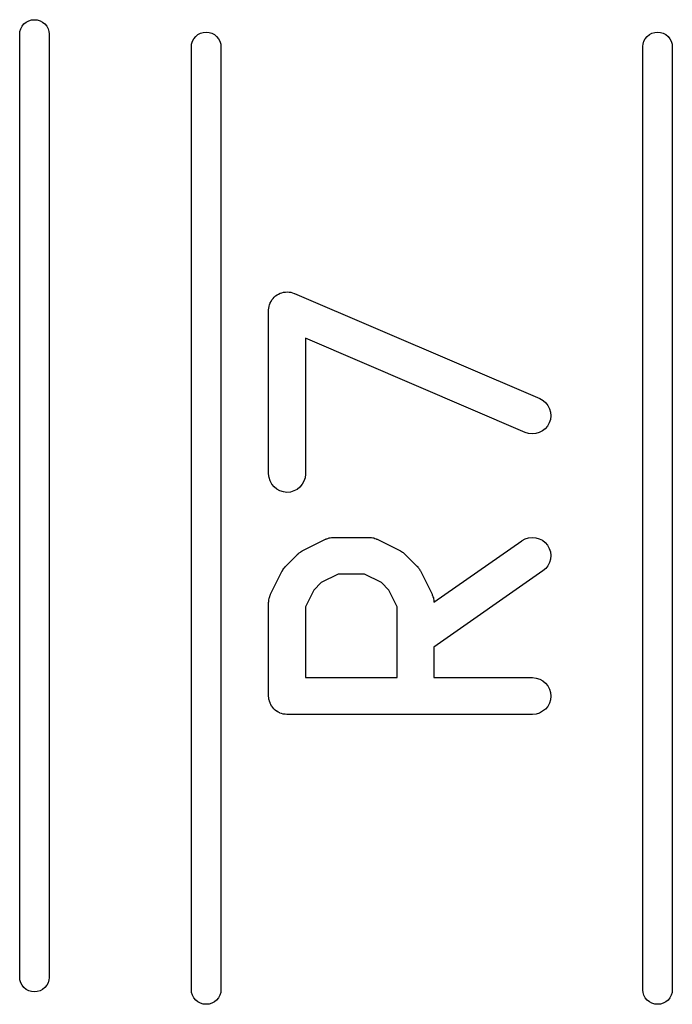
# Model space of a CAD drawing. Extents: x 1.1 to 3.55, y -2.65 to -1.25.
# Tile 10 of 17: x 2.54 to 2.64, y -2.4 to -2.25. Entities that reach past the tile are written whole.
import ezdxf

# ---------------------------------------------------------------- set-up
doc = ezdxf.new("R2010")
doc.units = 0
doc.header["$MEASUREMENT"] = 0
doc.layers.add('BLACK', color=7, linetype='CONTINUOUS')

msp = doc.modelspace()

# ---------------------------------------------------------------- linework, layer by layer
at = {"layer": 'BLACK', "linetype": 'CONTINUOUS'}
for p, q in [((2.53754, -2.24573), (2.5379, -2.24544)), ((2.5379, -2.24544), (2.53831, -2.24522)), ((2.53831, -2.24522), (2.53876, -2.24508)), ((2.53876, -2.24508), (2.53922, -2.24504)), ((2.53922, -2.24504), (2.53968, -2.24508)), ((2.53968, -2.24508), (2.54013, -2.24522)), ((2.54013, -2.24522), (2.54054, -2.24544)), ((2.54054, -2.24544), (2.5409, -2.24573)), ((2.53686, -2.24729), (2.53689, -2.24695)), ((2.53689, -2.24695), (2.53703, -2.2465)), ((2.53703, -2.2465), (2.53725, -2.24609)), ((2.53725, -2.24609), (2.53754, -2.24573)), ((2.5409, -2.24573), (2.54119, -2.24609)), ((2.54119, -2.24609), (2.54141, -2.2465)), ((2.54141, -2.2465), (2.54155, -2.24695)), ((2.54155, -2.24695), (2.54158, -2.24729)), ((2.56587, -2.24722), (2.56632, -2.24708)), ((2.56632, -2.24708), (2.56678, -2.24704)), ((2.56678, -2.24704), (2.56724, -2.24708)), ((2.56724, -2.24708), (2.56769, -2.24722)), ((2.63831, -2.24722), (2.63876, -2.24708)), ((2.63876, -2.24708), (2.63922, -2.24704)), ((2.63922, -2.24704), (2.63968, -2.24708)), ((2.63968, -2.24708), (2.64013, -2.24722)), ((2.53686, -2.39871), (2.53686, -2.24729)), ((2.54158, -2.24729), (2.54158, -2.39871)), ((2.56445, -2.24895), (2.56459, -2.2485)), ((2.56459, -2.2485), (2.56481, -2.24809)), ((2.56481, -2.24809), (2.5651, -2.24773)), ((2.5651, -2.24773), (2.56546, -2.24744)), ((2.56546, -2.24744), (2.56587, -2.24722)), ((2.56769, -2.24722), (2.5681, -2.24744)), ((2.5681, -2.24744), (2.56846, -2.24773)), ((2.56846, -2.24773), (2.56875, -2.24809)), ((2.56875, -2.24809), (2.56897, -2.2485)), ((2.56897, -2.2485), (2.56911, -2.24895)), ((2.63689, -2.24895), (2.63703, -2.2485)), ((2.63703, -2.2485), (2.63725, -2.24809)), ((2.63725, -2.24809), (2.63754, -2.24773)), ((2.63754, -2.24773), (2.6379, -2.24744)), ((2.6379, -2.24744), (2.63831, -2.24722)), ((2.64013, -2.24722), (2.64054, -2.24744)), ((2.64054, -2.24744), (2.6409, -2.24773)), ((2.6409, -2.24773), (2.64119, -2.24809)), ((2.64119, -2.24809), (2.64141, -2.2485)), ((2.64141, -2.2485), (2.64155, -2.24895)), ((2.56442, -2.24929), (2.56445, -2.24895)), ((2.56442, -2.40071), (2.56442, -2.24929)), ((2.56911, -2.24895), (2.56914, -2.24929)), ((2.56914, -2.24929), (2.56914, -2.40071)), ((2.63686, -2.24929), (2.63689, -2.24895)), ((2.63686, -2.40071), (2.63686, -2.24929)), ((2.64155, -2.24895), (2.64158, -2.24929)), ((2.64158, -2.24929), (2.64158, -2.40071)), ((2.57734, -2.28996), (2.57752, -2.28975)), ((2.57752, -2.28975), (2.5777, -2.28954)), ((2.5777, -2.28953), (2.57771, -2.28952)), ((2.5777, -2.28954), (2.5777, -2.28953)), ((2.57771, -2.28952), (2.57793, -2.28935)), ((2.57793, -2.28935), (2.57815, -2.28918)), ((2.57815, -2.28918), (2.57816, -2.28917)), ((2.57816, -2.28917), (2.57841, -2.28904)), ((2.57816, -2.28917), (2.57816, -2.28917)), ((2.57841, -2.28904), (2.57866, -2.28891)), ((2.57866, -2.28891), (2.57867, -2.28891)), ((2.57867, -2.28891), (2.57868, -2.2889)), ((2.57868, -2.2889), (2.57894, -2.28883)), ((2.57894, -2.28883), (2.57921, -2.28875)), ((2.57921, -2.28875), (2.57922, -2.28875)), ((2.57922, -2.28875), (2.57923, -2.28874)), ((2.57923, -2.28874), (2.57951, -2.28872)), ((2.57951, -2.28872), (2.57978, -2.2887)), ((2.57978, -2.2887), (2.57979, -2.2887)), ((2.57979, -2.2887), (2.5798, -2.2887)), ((2.5798, -2.2887), (2.58008, -2.28873)), ((2.58008, -2.28873), (2.58036, -2.28876)), ((2.58036, -2.28876), (2.58037, -2.28876)), ((2.58037, -2.28876), (2.58038, -2.28876)), ((2.58038, -2.28876), (2.58064, -2.28884)), ((2.58064, -2.28884), (2.58091, -2.28893)), ((2.58091, -2.28893), (2.58092, -2.28893)), ((2.58092, -2.28893), (2.58093, -2.28893)), ((2.58093, -2.28893), (2.6203, -2.30581)), ((2.57681, -2.29159), (2.57684, -2.29131)), ((2.57684, -2.29131), (2.57687, -2.29103)), ((2.57687, -2.29103), (2.57688, -2.29102)), ((2.57688, -2.29101), (2.57697, -2.29075)), ((2.57688, -2.29102), (2.57688, -2.29101)), ((2.57697, -2.29075), (2.57705, -2.29048)), ((2.57705, -2.29048), (2.57706, -2.29047)), ((2.57705, -2.29048), (2.57705, -2.29048)), ((2.57706, -2.29047), (2.57719, -2.29023)), ((2.57719, -2.29023), (2.57733, -2.28998)), ((2.57733, -2.28997), (2.57734, -2.28996)), ((2.57733, -2.28998), (2.57733, -2.28997)), ((2.57681, -2.2916), (2.57681, -2.29159)), ((2.57681, -2.29161), (2.57681, -2.2916)), ((2.57681, -2.29165), (2.57681, -2.29161)), ((2.57681, -2.31789), (2.57681, -2.29165)), ((2.61797, -2.31124), (2.58272, -2.29613)), ((2.58272, -2.29613), (2.58272, -2.31789)), ((2.6203, -2.30581), (2.62033, -2.30582)), ((2.62033, -2.30582), (2.62084, -2.30611)), ((2.62084, -2.30611), (2.62127, -2.30648)), ((2.62127, -2.30648), (2.62163, -2.30694)), ((2.62163, -2.30694), (2.62189, -2.30745)), ((2.62189, -2.30745), (2.62204, -2.30801)), ((2.62209, -2.30858), (2.62202, -2.30916)), ((2.62204, -2.30801), (2.62209, -2.30858)), ((2.62156, -2.31021), (2.62118, -2.31065)), ((2.62184, -2.3097), (2.62156, -2.31021)), ((2.62202, -2.30916), (2.62184, -2.3097)), ((2.61852, -2.31141), (2.61797, -2.31124)), ((2.61909, -2.31147), (2.61852, -2.31141)), ((2.61967, -2.31143), (2.61909, -2.31147)), ((2.62022, -2.31127), (2.61967, -2.31143)), ((2.62073, -2.311), (2.62022, -2.31127)), ((2.62118, -2.31065), (2.62073, -2.311)), ((2.57687, -2.31847), (2.57681, -2.31789)), ((2.58272, -2.31794), (2.58265, -2.31851)), ((2.58272, -2.31789), (2.58272, -2.31794)), ((2.57703, -2.31902), (2.57687, -2.31847)), ((2.5773, -2.31953), (2.57703, -2.31902)), ((2.57767, -2.31998), (2.5773, -2.31953)), ((2.5822, -2.31956), (2.58183, -2.32)), ((2.58248, -2.31906), (2.5822, -2.31956)), ((2.58265, -2.31851), (2.58248, -2.31906)), ((2.57811, -2.32034), (2.57767, -2.31998)), ((2.57862, -2.32062), (2.57811, -2.32034)), ((2.57917, -2.32079), (2.57862, -2.32062)), ((2.57974, -2.32085), (2.57917, -2.32079)), ((2.58032, -2.3208), (2.57974, -2.32085)), ((2.58087, -2.32063), (2.58032, -2.3208)), ((2.58138, -2.32037), (2.58087, -2.32063)), ((2.58183, -2.32), (2.58138, -2.32037)), ((2.58219, -2.33025), (2.58594, -2.32838)), ((2.58594, -2.32838), (2.58598, -2.32836)), ((2.58598, -2.32836), (2.58606, -2.32833)), ((2.58606, -2.32833), (2.58614, -2.32829)), ((2.58614, -2.32829), (2.58633, -2.32823)), ((2.58633, -2.32823), (2.58652, -2.32816)), ((2.58652, -2.32816), (2.58661, -2.32815)), ((2.58661, -2.32815), (2.58669, -2.32812)), ((2.58669, -2.32812), (2.58689, -2.3281)), ((2.58689, -2.3281), (2.58709, -2.32807)), ((2.58709, -2.32807), (2.58718, -2.32807)), ((2.58718, -2.32807), (2.58726, -2.32807)), ((2.58726, -2.32807), (2.59289, -2.32807)), ((2.59289, -2.32807), (2.59293, -2.32807)), ((2.59293, -2.32807), (2.59301, -2.32808)), ((2.59301, -2.32808), (2.5931, -2.32807)), ((2.5931, -2.32807), (2.5933, -2.32811)), ((2.5933, -2.32811), (2.5935, -2.32813)), ((2.5935, -2.32813), (2.59358, -2.32816)), ((2.59358, -2.32816), (2.59367, -2.32817)), ((2.59367, -2.32817), (2.59386, -2.32824)), ((2.59386, -2.32824), (2.59405, -2.3283)), ((2.59405, -2.3283), (2.59413, -2.32835)), ((2.59413, -2.32835), (2.59421, -2.32838)), ((2.59421, -2.32838), (2.59796, -2.33025)), ((2.60333, -2.33847), (2.61744, -2.3286)), ((2.61744, -2.3286), (2.61747, -2.32858)), ((2.61747, -2.32858), (2.61798, -2.3283)), ((2.61798, -2.3283), (2.61853, -2.32813)), ((2.61853, -2.32813), (2.6191, -2.32807)), ((2.6191, -2.32807), (2.61968, -2.32812)), ((2.61968, -2.32812), (2.62023, -2.32828)), ((2.62023, -2.32828), (2.62074, -2.32854)), ((2.62074, -2.32854), (2.62119, -2.3289)), ((2.62119, -2.3289), (2.62156, -2.32934)), ((2.57955, -2.33268), (2.58142, -2.33081)), ((2.58142, -2.33081), (2.58145, -2.33078)), ((2.58145, -2.33078), (2.58158, -2.33067)), ((2.58158, -2.33067), (2.5817, -2.33056)), ((2.5817, -2.33056), (2.58181, -2.33049)), ((2.58181, -2.33049), (2.5819, -2.33042)), ((2.5819, -2.33042), (2.58205, -2.33034)), ((2.58205, -2.33034), (2.58219, -2.33025)), ((2.59796, -2.33025), (2.59799, -2.33027)), ((2.59799, -2.33027), (2.59813, -2.33036)), ((2.59813, -2.33036), (2.59828, -2.33044)), ((2.59828, -2.33044), (2.59837, -2.33052)), ((2.59837, -2.33052), (2.59848, -2.33058)), ((2.59848, -2.33058), (2.5986, -2.3307)), ((2.5986, -2.3307), (2.59872, -2.33081)), ((2.59872, -2.33081), (2.6006, -2.33268)), ((2.62156, -2.32934), (2.62184, -2.32985)), ((2.62184, -2.32985), (2.62202, -2.33039)), ((2.62202, -2.33039), (2.62209, -2.33097)), ((2.62188, -2.3321), (2.62162, -2.33261)), ((2.62204, -2.33154), (2.62188, -2.3321)), ((2.62209, -2.33097), (2.62204, -2.33154)), ((2.57712, -2.3372), (2.579, -2.33345)), ((2.579, -2.33345), (2.57902, -2.33341)), ((2.57902, -2.33341), (2.57911, -2.33327)), ((2.57911, -2.33327), (2.57918, -2.33313)), ((2.57918, -2.33313), (2.57926, -2.33303)), ((2.57926, -2.33303), (2.57933, -2.33293)), ((2.57933, -2.33293), (2.57944, -2.33281)), ((2.57944, -2.33281), (2.57955, -2.33268)), ((2.58796, -2.33397), (2.58526, -2.33532)), ((2.59219, -2.33397), (2.58796, -2.33397)), ((2.59489, -2.33532), (2.59219, -2.33397)), ((2.6006, -2.33268), (2.60063, -2.33271)), ((2.60063, -2.33271), (2.60073, -2.33284)), ((2.60073, -2.33284), (2.60084, -2.33296)), ((2.60084, -2.33296), (2.60091, -2.33306)), ((2.60091, -2.33306), (2.60099, -2.33316)), ((2.60099, -2.33316), (2.60106, -2.33331)), ((2.60106, -2.33331), (2.60115, -2.33345)), ((2.60115, -2.33345), (2.60303, -2.3372)), ((2.62083, -2.33344), (2.60334, -2.34568)), ((2.62126, -2.33306), (2.62083, -2.33344)), ((2.62162, -2.33261), (2.62126, -2.33306)), ((2.58526, -2.33532), (2.58406, -2.33652)), ((2.59608, -2.33652), (2.59489, -2.33532)), ((2.57709, -2.33728), (2.57712, -2.3372)), ((2.58406, -2.33652), (2.58272, -2.33921)), ((2.59743, -2.33921), (2.59608, -2.33652)), ((2.60303, -2.3372), (2.60304, -2.33723)), ((2.57681, -2.33848), (2.57682, -2.33839)), ((2.57681, -2.33852), (2.57681, -2.33848)), ((2.57681, -2.35352), (2.57681, -2.33852)), ((2.57682, -2.3383), (2.57685, -2.3381)), ((2.57682, -2.33839), (2.57682, -2.3383)), ((2.57685, -2.3381), (2.57687, -2.3379)), ((2.57687, -2.3379), (2.5769, -2.33782)), ((2.5769, -2.33782), (2.57692, -2.33773)), ((2.57692, -2.33773), (2.57699, -2.33755)), ((2.57699, -2.33755), (2.57705, -2.33735)), ((2.57705, -2.33735), (2.57709, -2.33728)), ((2.60304, -2.33723), (2.60307, -2.33732)), ((2.60307, -2.33732), (2.60312, -2.33739)), ((2.60312, -2.33739), (2.60317, -2.33759)), ((2.60317, -2.33759), (2.60324, -2.33777)), ((2.60324, -2.33777), (2.60326, -2.33786)), ((2.60326, -2.33786), (2.60328, -2.33794)), ((2.60328, -2.33794), (2.6033, -2.33814)), ((2.6033, -2.33814), (2.60333, -2.33834)), ((2.60333, -2.33834), (2.60333, -2.33843)), ((2.60333, -2.33843), (2.60333, -2.33847)), ((2.58272, -2.33921), (2.58272, -2.35056)), ((2.59743, -2.35056), (2.59743, -2.33921)), ((2.60334, -2.34568), (2.60334, -2.35056)), ((2.58272, -2.35056), (2.59743, -2.35056)), ((2.60334, -2.35056), (2.61913, -2.35056)), ((2.61913, -2.35056), (2.61917, -2.35056)), ((2.61917, -2.35056), (2.61975, -2.35063)), ((2.61975, -2.35063), (2.6203, -2.3508)), ((2.6203, -2.3508), (2.6208, -2.35108)), ((2.6208, -2.35108), (2.62124, -2.35145)), ((2.62124, -2.35145), (2.6216, -2.3519)), ((2.6216, -2.3519), (2.62187, -2.35241)), ((2.62187, -2.35241), (2.62203, -2.35296)), ((2.62203, -2.35296), (2.62209, -2.35354)), ((2.57684, -2.35379), (2.57681, -2.35352)), ((2.57686, -2.35407), (2.57684, -2.35379)), ((2.57687, -2.35408), (2.57686, -2.35407)), ((2.57687, -2.35409), (2.57687, -2.35408)), ((2.57695, -2.35435), (2.57687, -2.35409)), ((2.57703, -2.35462), (2.57695, -2.35435)), ((2.62203, -2.35411), (2.62186, -2.35466)), ((2.62209, -2.35354), (2.62203, -2.35411)), ((2.57703, -2.35463), (2.57703, -2.35462)), ((2.57703, -2.35464), (2.57703, -2.35463)), ((2.57716, -2.35489), (2.57703, -2.35464)), ((2.57729, -2.35513), (2.57716, -2.35489)), ((2.5773, -2.35514), (2.57729, -2.35513)), ((2.5773, -2.35515), (2.5773, -2.35514)), ((2.57748, -2.35537), (2.5773, -2.35515)), ((2.57765, -2.35558), (2.57748, -2.35537)), ((2.57766, -2.35559), (2.57765, -2.35558)), ((2.57767, -2.3556), (2.57766, -2.35559)), ((2.57788, -2.35577), (2.57767, -2.3556)), ((2.57809, -2.35595), (2.57788, -2.35577)), ((2.5781, -2.35596), (2.57809, -2.35595)), ((2.57811, -2.35596), (2.5781, -2.35596)), ((2.57836, -2.3561), (2.57811, -2.35596)), ((2.5786, -2.35623), (2.57836, -2.3561)), ((2.62077, -2.35597), (2.62026, -2.35625)), ((2.62121, -2.35561), (2.62077, -2.35597)), ((2.62158, -2.35517), (2.62121, -2.35561)), ((2.62186, -2.35466), (2.62158, -2.35517)), ((2.57861, -2.35623), (2.5786, -2.35623)), ((2.57862, -2.35624), (2.57861, -2.35623)), ((2.57889, -2.35632), (2.57862, -2.35624)), ((2.57915, -2.3564), (2.57889, -2.35632)), ((2.57916, -2.3564), (2.57915, -2.3564)), ((2.57917, -2.35641), (2.57916, -2.3564)), ((2.57944, -2.35644), (2.57917, -2.35641)), ((2.57972, -2.35647), (2.57944, -2.35644)), ((2.57974, -2.35647), (2.57972, -2.35647)), ((2.57976, -2.35647), (2.57974, -2.35647)), ((2.57974, -2.35647), (2.57974, -2.35647)), ((2.57974, -2.35647), (2.57974, -2.35647)), ((2.61913, -2.35647), (2.57976, -2.35647)), ((2.61971, -2.35641), (2.61913, -2.35647)), ((2.62026, -2.35625), (2.61971, -2.35641)), ((2.53689, -2.39905), (2.53686, -2.39871)), ((2.54158, -2.39871), (2.54155, -2.39905)), ((2.53703, -2.3995), (2.53689, -2.39905)), ((2.53725, -2.39991), (2.53703, -2.3995)), ((2.53754, -2.40027), (2.53725, -2.39991)), ((2.5379, -2.40056), (2.53754, -2.40027)), ((2.5409, -2.40027), (2.54054, -2.40056)), ((2.54119, -2.39991), (2.5409, -2.40027)), ((2.54141, -2.3995), (2.54119, -2.39991)), ((2.54155, -2.39905), (2.54141, -2.3995)), ((2.53831, -2.40078), (2.5379, -2.40056)), ((2.53876, -2.40092), (2.53831, -2.40078)), ((2.53922, -2.40096), (2.53876, -2.40092)), ((2.53968, -2.40092), (2.53922, -2.40096)), ((2.54013, -2.40078), (2.53968, -2.40092)), ((2.54054, -2.40056), (2.54013, -2.40078)), ((2.56445, -2.40105), (2.56442, -2.40071)), ((2.56459, -2.4015), (2.56445, -2.40105)), ((2.56481, -2.40191), (2.56459, -2.4015)), ((2.5651, -2.40227), (2.56481, -2.40191)), ((2.56875, -2.40191), (2.56846, -2.40227)), ((2.56897, -2.4015), (2.56875, -2.40191)), ((2.56911, -2.40105), (2.56897, -2.4015)), ((2.56914, -2.40071), (2.56911, -2.40105)), ((2.63689, -2.40105), (2.63686, -2.40071)), ((2.63703, -2.4015), (2.63689, -2.40105)), ((2.63725, -2.40191), (2.63703, -2.4015)), ((2.63754, -2.40227), (2.63725, -2.40191)), ((2.64119, -2.40191), (2.6409, -2.40227)), ((2.64141, -2.4015), (2.64119, -2.40191)), ((2.64155, -2.40105), (2.64141, -2.4015)), ((2.64158, -2.40071), (2.64155, -2.40105)), ((2.56546, -2.40256), (2.5651, -2.40227)), ((2.56587, -2.40278), (2.56546, -2.40256)), ((2.56632, -2.40292), (2.56587, -2.40278)), ((2.56678, -2.40296), (2.56632, -2.40292)), ((2.56724, -2.40292), (2.56678, -2.40296)), ((2.56769, -2.40278), (2.56724, -2.40292)), ((2.5681, -2.40256), (2.56769, -2.40278)), ((2.56846, -2.40227), (2.5681, -2.40256)), ((2.6379, -2.40256), (2.63754, -2.40227)), ((2.63831, -2.40278), (2.6379, -2.40256)), ((2.63876, -2.40292), (2.63831, -2.40278)), ((2.63922, -2.40296), (2.63876, -2.40292)), ((2.63968, -2.40292), (2.63922, -2.40296)), ((2.64013, -2.40278), (2.63968, -2.40292)), ((2.64054, -2.40256), (2.64013, -2.40278)), ((2.6409, -2.40227), (2.64054, -2.40256))]:
    msp.add_line(p, q, dxfattribs=at)

doc.saveas('drawing.dxf')
